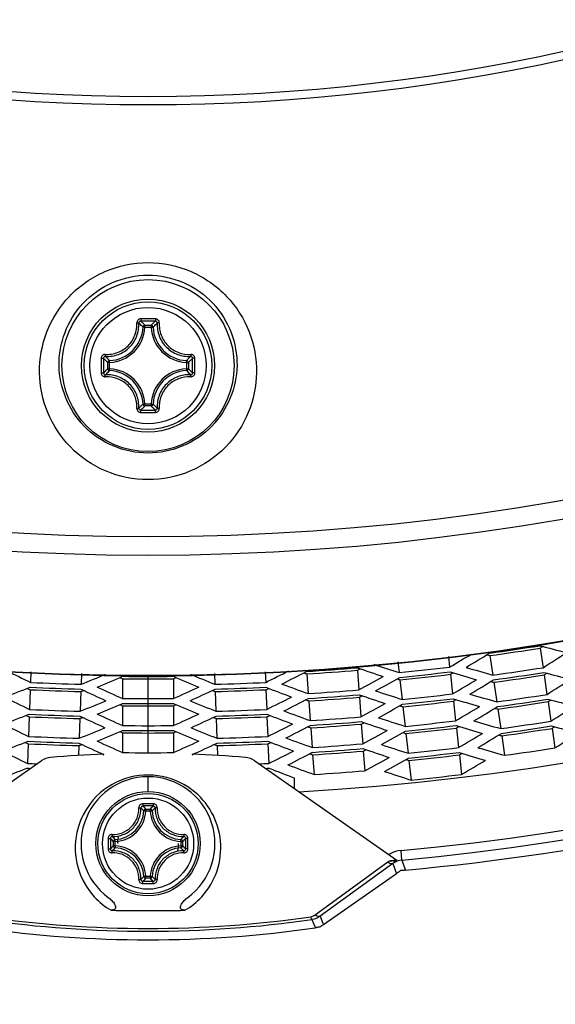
# Model space of a CAD drawing. Header units: millimetres. Extents: x 0 to 420, y 0 to 297.
# Tile 148 of 256: x 158.62 to 164.22, y 189.06 to 199.36. Entities that reach past the tile are written whole.
import ezdxf

# ---------------------------------------------------------------- set-up
doc = ezdxf.new("R2010")
doc.units = ezdxf.units.MM
doc.header["$LTSCALE"] = 23.1
doc.layers.get('0').update_dxf_attribs({"linetype": 'CONTINUOUS'})
doc.layers.add('02___PRT_ALL_AXES', color=7, linetype='CONTINUOUS')
doc.layers.add('03___PRT_ALL_CURVES', color=7, linetype='CONTINUOUS')

msp = doc.modelspace()

# ---------------------------------------------------------------- linework, layer by layer
at = {"color": 7, "linetype": 'Continuous'}
for p, q in [((159.9289, 196.1454), (159.909, 196.1463)), ((159.9289, 196.1653), (159.9937, 196.1653)), ((159.9289, 196.1454), (159.9289, 196.1653)), ((159.9289, 196.1454), (159.9937, 196.1454)), ((159.9937, 196.1454), (159.9937, 196.1653)), ((159.9937, 196.1454), (160.0136, 196.1463)), ((159.5593, 195.7758), (159.5584, 195.7957)), ((160.3633, 195.7758), (160.3642, 195.7957)), ((159.5593, 195.7758), (159.5394, 195.7758)), ((159.5394, 195.711), (159.5394, 195.7758)), ((159.5593, 195.711), (159.5394, 195.711)), ((159.5593, 195.711), (159.5584, 195.6911)), ((159.5593, 195.711), (159.5593, 195.7758)), ((160.3633, 195.7758), (160.3832, 195.7758)), ((160.3633, 195.7758), (160.3633, 195.711)), ((160.3633, 195.711), (160.3832, 195.711)), ((160.3633, 195.711), (160.3642, 195.6911)), ((160.3832, 195.7758), (160.3832, 195.711)), ((159.9289, 195.3414), (159.909, 195.3405)), ((159.9937, 195.3414), (159.9289, 195.3414)), ((159.9289, 195.3414), (159.9289, 195.3215)), ((159.9937, 195.3215), (159.9289, 195.3215)), ((159.9937, 195.3414), (160.0136, 195.3405)), ((159.9937, 195.3414), (159.9937, 195.3215)), ((163.1036, 192.7006), (163.1158, 192.5908)), ((163.537, 192.7106), (163.5672, 192.5065)), ((164.0625, 192.7882), (164.0926, 192.5841)), ((162.5753, 192.6458), (162.5878, 192.5326)), ((158.7348, 192.5421), (158.7307, 192.4301)), ((159.2656, 192.5238), (159.2615, 192.4106)), ((160.657, 192.5238), (160.6611, 192.4106)), ((161.1878, 192.5421), (161.1919, 192.4301)), ((161.6208, 192.5187), (161.6359, 192.3129)), ((162.1506, 192.5576), (162.1657, 192.3518)), ((163.1242, 192.5148), (163.1468, 192.3098)), ((164.1038, 192.5085), (164.1339, 192.3044)), ((159.6957, 192.4675), (159.6957, 192.2613)), ((160.2269, 192.4675), (160.2269, 192.2613)), ((162.5962, 192.4566), (162.6188, 192.2515)), ((163.5783, 192.4309), (163.6085, 192.2268)), ((158.7279, 192.3536), (158.7203, 192.1475)), ((159.2587, 192.3342), (159.2511, 192.128)), ((160.6639, 192.3342), (160.6715, 192.128)), ((161.1947, 192.3536), (161.2023, 192.1475)), ((162.1713, 192.2756), (162.1864, 192.0698)), ((159.6957, 192.1848), (159.6957, 191.9785)), ((160.2269, 192.1848), (160.2269, 191.9785)), ((161.6415, 192.2367), (161.6567, 192.0309)), ((162.6272, 192.1755), (162.6499, 191.9705)), ((163.1552, 192.2338), (163.1778, 192.0287)), ((164.1451, 192.2288), (164.1752, 192.0247)), ((158.7175, 192.0711), (158.71, 191.8649)), ((161.2051, 192.0711), (161.2127, 191.8649)), ((163.6196, 192.1512), (163.6498, 191.9471)), ((159.2483, 192.0516), (159.2408, 191.8455)), ((160.6743, 192.0516), (160.6818, 191.8455)), ((162.192, 191.9936), (162.2071, 191.7878)), ((159.6957, 191.902), (159.6957, 191.6957)), ((160.2269, 191.902), (160.2269, 191.6957)), ((161.6623, 191.9547), (161.6774, 191.7489)), ((162.6583, 191.8944), (162.6809, 191.6894)), ((163.1862, 191.9527), (163.2089, 191.7477)), ((163.6609, 191.8714), (163.6911, 191.6674)), ((164.1864, 191.949), (164.2165, 191.745)), ((158.7072, 191.7885), (158.6996, 191.5824)), ((159.238, 191.769), (159.2342, 191.6655)), ((160.6847, 191.769), (160.6884, 191.6655)), ((161.2155, 191.7885), (161.223, 191.5824)), ((161.683, 191.6727), (161.6981, 191.4669)), ((162.2127, 191.7116), (162.2278, 191.5058)), ((163.2172, 191.6717), (163.2399, 191.4666)), ((157.3595, 190.5694), (158.8447, 191.6094)), ((161.0779, 191.6094), (162.5631, 190.5694)), ((162.6893, 191.6134), (162.7119, 191.4084)), ((161.4944, 191.3178), (161.4944, 191.4294)), ((159.9388, 191.0854), (159.919, 191.0865)), ((159.9388, 191.1053), (159.9838, 191.1053)), ((159.9388, 191.0854), (159.9388, 191.1053)), ((159.9388, 191.0854), (159.9838, 191.0854)), ((159.9838, 191.0854), (159.9838, 191.1053)), ((159.9838, 191.0854), (160.0036, 191.0865)), ((159.6193, 190.7659), (159.5994, 190.7659)), ((159.5994, 190.7209), (159.5994, 190.7659)), ((159.6193, 190.7659), (159.6183, 190.7857)), ((159.6193, 190.7209), (159.6193, 190.7659)), ((160.3033, 190.7659), (160.3044, 190.7857)), ((160.3033, 190.7659), (160.3232, 190.7659)), ((160.3033, 190.7659), (160.3033, 190.7209)), ((160.3232, 190.7659), (160.3232, 190.7209)), ((159.6193, 190.7209), (159.5994, 190.7209)), ((159.6193, 190.7209), (159.6183, 190.7011)), ((160.3033, 190.7209), (160.3232, 190.7209)), ((160.3033, 190.7209), (160.3044, 190.7011)), ((162.6164, 190.5714), (162.607, 190.6709)), ((162.4692, 190.5481), (161.7384, 190.0173)), ((162.5203, 190.5367), (161.7621, 189.9847)), ((162.5205, 190.5361), (162.539, 190.4857)), ((162.6164, 190.5714), (162.648, 190.4849)), ((161.7968, 189.8968), (162.5593, 190.4307)), ((162.539, 190.4857), (162.5538, 190.4456)), ((162.5538, 190.4456), (162.5593, 190.4307)), ((162.6161, 190.4609), (162.6025, 190.461)), ((162.648, 190.4849), (162.655, 190.4659)), ((162.6495, 190.4808), (162.6504, 190.4785)), ((159.9388, 190.4014), (159.919, 190.4003)), ((159.9838, 190.4014), (159.9388, 190.4014)), ((159.9388, 190.4014), (159.9388, 190.3815)), ((159.9838, 190.3815), (159.9388, 190.3815)), ((159.9838, 190.4014), (160.0036, 190.4003)), ((159.9838, 190.4014), (159.9838, 190.3815)), ((161.7384, 190.0173), (161.7091, 189.996)), ((161.6757, 189.95), (161.7047, 189.8774)), ((161.7621, 189.9847), (161.791, 189.9115)), ((161.791, 189.9115), (161.7968, 189.8968)), ((161.791, 189.9115), (161.7968, 189.8968)), ((161.7047, 189.8774), (161.7105, 189.8627)), ((161.7047, 189.8774), (161.7105, 189.8627)), ((161.7673, 189.8775), (161.7579, 189.8696))]:
    msp.add_line(p, q, dxfattribs=at)
for centre, radius in [((159.9613, 195.7434), 0.9), ((159.9613, 195.7434), 0.6963), ((159.9613, 195.7434), 0.6962), ((159.9613, 195.7434), 0.6675), ((159.9613, 195.7434), 0.6081), ((159.9613, 190.7434), 0.5463), ((159.9613, 190.7434), 0.5462), ((159.9613, 190.7434), 0.5241), ((159.9613, 190.7434), 0.4768)]:
    msp.add_circle(centre, radius, dxfattribs=at)
for centre, radius, start, end in [((159.9613, 218.7434), 24.9822, 207.00618, 332.99383), ((159.9613, 218.7434), 24.788, 207.34866, 332.65134), ((159.9613, 218.7434), 26.2436, 206.79009, 333.2099), ((159.9613, 218.7434), 26.2391, 206.79009, 333.2099), ((159.9613, 218.7434), 20.2704, 217.14636, 322.85872), ((159.9613, 218.7434), 20.1845, 217.14636, 322.85872), ((159.9613, 218.7434), 28.1969, 275.38391, 324.61609), ((159.9613, 218.7434), 28.2969, 275.38391, 324.61609), ((159.9613, 215.5434), 32.8, 209.97295, 330.02705), ((159.9613, 215.5434), 32.8633, 210.13171, 329.86829), ((159.96, 173.4004), 22.8324, 89.80363, 90.18994), ((159.9614, 173.5663), 22.6426, 89.807, 90.19331), ((159.2123, 195.4849), 0.9881, 45.35236, 47.09729), ((160.7101, 195.4851), 0.9878, 132.90212, 134.64759), ((159.5413, 196.1634), 0.3681, 272.6605, 357.3395), ((159.5413, 196.1634), 0.388, 272.66006, 357.33994), ((159.1456, 195.4177), 1.0828, 43.66443, 45.34014), ((160.7771, 195.4176), 1.0829, 134.66013, 136.33566), ((160.3813, 196.1634), 0.388, 182.66007, 267.33994), ((160.3813, 196.1634), 0.3681, 182.66045, 267.33954), ((182.3044, 195.7435), 22.8324, 179.80706, 180.00022), ((182.1386, 195.7434), 22.6428, 179.80684, 180.19316), ((160.2199, 196.4924), 0.9882, 222.90263, 224.65474), ((160.2871, 196.5592), 1.083, 224.66675, 226.33551), ((159.6355, 196.5592), 1.083, 313.66438, 315.33309), ((159.7028, 196.4924), 0.9881, 315.34531, 317.09746), ((137.7839, 195.7434), 22.6428, 359.80684, 0.19316), ((137.6183, 195.7435), 22.8324, 359.99976, 0.19291), ((182.3044, 195.7433), 22.8324, 179.99976, 180.19291), ((160.22, 194.9943), 0.9883, 135.34527, 137.09713), ((160.2871, 194.9276), 1.0829, 133.66448, 135.3333), ((159.5413, 195.3234), 0.3681, 2.6605, 87.3395), ((159.5413, 195.3234), 0.388, 2.66007, 87.33994), ((160.3813, 195.3234), 0.388, 92.66007, 177.33994), ((160.3813, 195.3234), 0.3681, 92.66045, 177.3395), ((159.6354, 194.9275), 1.083, 44.66698, 46.33561), ((159.7029, 194.9945), 0.988, 42.90228, 44.65469), ((137.6183, 195.7433), 22.8324, 359.80706, 0.00022), ((159.9613, 215.5434), 34.8, 215.22771, 324.77229), ((159.9613, 215.5434), 35, 215.2002, 324.7998), ((159.9613, 215.5434), 35.04, 215.29282, 324.70718), ((159.2124, 196.0018), 0.988, 312.90247, 314.64765), ((159.9614, 217.9205), 22.6425, 269.80669, 270.19301), ((159.1456, 196.0691), 1.0828, 314.65991, 316.33556), ((160.777, 196.0691), 1.0828, 223.66443, 225.34014), ((160.7103, 196.0019), 0.9881, 225.35236, 227.0973), ((159.96, 218.0864), 22.8324, 269.81005, 270.19636), ((159.9613, 218.7434), 26.2512, 277.82033, 278.97967), ((159.9613, 218.7434), 26.2772, 277.82091, 278.97909), ((159.9613, 218.7434), 26.3421, 275.72233, 276.87767), ((159.9613, 218.7434), 26.4835, 277.82542, 278.97458), ((159.9613, 218.7434), 26.2512, 269.42033, 270.57967), ((159.9613, 218.7434), 26.2512, 273.62033, 274.77967), ((159.9613, 218.7434), 26.2772, 273.62091, 274.77909), ((159.9613, 218.7434), 26.3926, 275.72344, 276.87656), ((159.9613, 218.7434), 26.4186, 275.72401, 276.87599), ((159.9613, 218.7434), 26.534, 277.82651, 278.97349), ((159.9613, 218.7434), 26.5599, 277.82707, 278.97293), ((159.9613, 218.7434), 26.3926, 267.32344, 268.47656), ((159.9613, 218.7434), 26.3421, 267.32233, 268.47767), ((159.9613, 218.7434), 26.2772, 269.42091, 270.57909), ((159.9613, 218.7434), 26.3421, 271.52233, 272.67767), ((159.9613, 218.7434), 26.3926, 271.52344, 272.67656), ((159.9613, 218.7434), 26.4186, 267.32401, 268.47599), ((159.9613, 218.7434), 26.4186, 271.52401, 272.67599), ((159.9613, 218.7434), 26.4835, 273.62542, 274.77458), ((159.9613, 218.7434), 26.534, 273.62651, 274.77349), ((159.9613, 218.7434), 26.5599, 273.62707, 274.77293), ((159.9613, 218.7434), 26.6249, 275.72847, 276.87153), ((159.9613, 218.7434), 26.7662, 277.83149, 278.96851), ((159.9613, 218.7434), 26.4835, 269.42542, 270.57458), ((159.9613, 218.7434), 26.534, 269.42651, 270.57349), ((159.9613, 218.7434), 26.5599, 269.42707, 270.57293), ((159.9613, 218.7434), 26.6753, 275.72955, 276.87045), ((159.9613, 218.7434), 26.7013, 275.73011, 276.86989), ((159.9613, 218.7434), 26.8167, 277.83256, 278.96744), ((159.9613, 218.7434), 26.8427, 277.83311, 278.96689), ((159.9613, 218.7434), 26.7013, 267.33011, 268.46989), ((159.9613, 218.7434), 26.6753, 267.32955, 268.47045), ((159.9613, 218.7434), 26.6249, 267.32847, 268.47153), ((159.9613, 218.7434), 26.6249, 271.52847, 272.67153), ((159.9613, 218.7434), 26.6753, 271.52955, 272.67045), ((159.9613, 218.7434), 26.7013, 271.53011, 272.66989), ((159.9613, 218.7434), 26.7662, 273.63149, 274.76851), ((159.9613, 218.7434), 26.7662, 269.43149, 270.56851), ((159.9613, 218.7434), 26.8167, 273.63256, 274.76744), ((159.9613, 218.7434), 26.8427, 273.63311, 274.76689), ((159.9613, 218.7434), 26.9076, 275.73447, 276.86553), ((159.9613, 218.7434), 26.9581, 275.73553, 276.86447), ((159.9613, 218.7434), 27.049, 277.83743, 278.96257), ((159.9613, 218.7434), 27.0995, 277.83848, 278.96152), ((159.9613, 218.7434), 26.9076, 267.33447, 268.46553), ((159.9613, 218.7434), 26.8167, 269.43256, 270.56744), ((159.9613, 218.7434), 26.8427, 269.43311, 270.56689), ((159.9613, 218.7434), 26.9076, 271.53447, 272.66553), ((159.9613, 218.7434), 26.9841, 275.73608, 276.86392), ((159.9613, 218.7434), 27.1254, 277.83902, 278.96098), ((159.9613, 218.7434), 26.9841, 267.33608, 268.46392), ((159.9613, 218.7434), 26.9581, 267.33553, 268.46447), ((159.9613, 218.7434), 26.9581, 271.53553, 272.66447), ((159.9613, 218.7434), 26.9841, 271.53608, 272.66392), ((159.9613, 218.7434), 27.049, 273.63743, 274.76257), ((159.9613, 179.6982), 11.99, 92.20492, 94.87463), ((159.9613, 218.7434), 27.049, 269.43743, 270.56257), ((159.9613, 179.6982), 11.99, 85.12537, 87.79504), ((159.9613, 218.7434), 27.0995, 273.63848, 274.76152), ((159.9613, 218.7434), 27.1254, 273.63902, 274.76098), ((159.9613, 218.7434), 27.1903, 275.74036, 276.85964), ((159.9613, 218.7434), 27.2408, 275.74139, 276.85861), ((159.9613, 218.7434), 27.2668, 275.74193, 276.85807), ((159.9613, 218.7434), 27.3317, 277.84325, 278.95675), ((159.9613, 218.7434), 27.1903, 267.34036, 267.55175), ((158.9594, 191.4456), 0.2, 94.87463, 125), ((160.9632, 191.4456), 0.2, 55, 85.12537), ((159.9613, 218.7434), 27.1903, 272.44825, 272.65964), ((159.9613, 218.7434), 27.2408, 267.33311, 267.41329), ((159.9613, 190.6983), 0.7626, 53.05698, 111.70698), ((159.9613, 218.7434), 27.2408, 272.58671, 272.66689), ((159.9613, 218.7434), 27.3317, 273.64325, 274.75675), ((159.9613, 218.7434), 27.4731, 275.74612, 276.85388), ((159.9613, 190.7434), 0.7, 306.42826, 233.57174), ((159.9609, 190.6996), 0.7613, 111.71994, 142.70956), ((159.9633, 190.701), 0.7592, 317.50047, 53.05415), ((159.9593, 190.701), 0.7591, 142.71974, 222.49494), ((159.9615, 169.3658), 21.7952, 89.85618, 90.1448), ((159.6013, 191.1034), 0.3181, 273.05423, 356.94573), ((159.6013, 191.1034), 0.338, 273.0539, 356.94611), ((159.3294, 190.4932), 0.8364, 45.18034, 48.24843), ((159.9613, 169.5328), 21.6046, 89.85574, 90.14436), ((159.2684, 190.47), 0.9237, 43.45723, 46.26663), ((160.6542, 190.47), 0.9236, 133.73329, 136.54278), ((160.3213, 191.1034), 0.338, 183.0539, 266.94611), ((160.5932, 190.4931), 0.8364, 131.75181, 134.81963), ((160.3213, 191.1034), 0.3181, 183.05427, 266.94573), ((181.3385, 190.7436), 21.7948, 179.85609, 180.0004), ((181.3386, 190.7433), 21.7949, 179.99968, 180.14399), ((160.2346, 191.4362), 0.9235, 223.73301, 226.54304), ((181.1725, 190.7434), 21.6052, 179.85573, 180.14427), ((160.2119, 191.3756), 0.8369, 221.7526, 224.8188), ((159.9613, 190.7434), 0.32, 166.82692, 180), ((159.9613, 190.7434), 0.32, 346.82692, 360), ((159.7111, 191.3753), 0.8364, 315.18034, 318.24844), ((159.6879, 191.4363), 0.9237, 313.45723, 316.26663), ((138.7501, 190.7434), 21.6052, 359.85573, 0.14427), ((138.584, 190.7435), 21.7949, 359.99968, 0.14399), ((138.5841, 190.7432), 21.7948, 359.85609, 0.0004), ((160.2346, 190.0506), 0.9235, 133.45698, 136.26691), ((160.2118, 190.1112), 0.8368, 135.18111, 138.2477), ((159.6013, 190.3834), 0.3181, 3.05423, 86.94577), ((159.6013, 190.3834), 0.338, 3.0539, 86.94611), ((160.3213, 190.3834), 0.338, 93.05389, 176.94611), ((160.3213, 190.3834), 0.3181, 93.05427, 176.94573), ((159.711, 190.1115), 0.8364, 41.7518, 44.81963), ((159.6879, 190.0505), 0.9236, 43.7333, 46.54278), ((162.635, 190.3726), 0.2996, 117.86554, 121.38522), ((162.6418, 190.3103), 0.2938, 120.53333, 125.96734), ((159.9613, 218.7434), 28.2935, 275.13267, 275.27528), ((163.1482, 183.2803), 7.3126, 94.58848, 95.14414), ((164.0584, 188.5802), 2.4887, 126.93215, 128.17363), ((162.6351, 190.3724), 0.1998, 120.96153, 125.00692), ((159.3291, 190.994), 0.8369, 311.7526, 314.8188), ((159.9615, 212.121), 21.7952, 269.8552, 270.14383), ((159.2685, 191.0167), 0.9235, 313.73301, 316.54304), ((159.9613, 211.954), 21.6047, 269.85564, 270.14426), ((160.6543, 191.0168), 0.9237, 223.45723, 226.26664), ((160.5932, 190.9936), 0.8364, 225.18034, 228.24843), ((159.9607, 190.702), 0.7609, 222.47616, 239.54739), ((159.9603, 190.704), 0.7634, 300.48084, 317.48965), ((159.9613, 218.7434), 28.6999, 269.22895, 270.77105), ((159.9613, 201.8757), 12.0483, 261.81964, 278.18036), ((159.9613, 201.8509), 11.9942, 261.82992, 278.17008), ((159.9613, 202.0634), 12.3255, 261.84105, 278.15895), ((161.7639, 189.6817), 0.188, 91.83319, 102.82281)]:
    msp.add_arc(centre, radius, start, end, dxfattribs=at)
for centre, major_axis, start_param, end_param in [((173.9389, 220.8074), (31.9665, 4.7204), -2.0142235, -2.005144), ((145.8456, 216.659), (32.2824, 4.767), -1.1091807, -1.1081636), ((145.7438, 217.1738), (32.5151, 3.5897), -1.109203, -1.1009619), ((145.9837, 216.6794), (31.9665, 4.7204), -1.1364487, -1.1273692), ((174.077, 220.8278), (32.2824, 4.767), -2.0334291, -2.032412), ((145.7353, 216.6427), (32.5347, 4.8043), -1.1092512, -1.1002116), ((174.1788, 220.313), (32.5151, 3.5897), -2.0411349, -2.0323897), ((174.1873, 220.8441), (32.5347, 4.8043), -2.0413811, -2.0323415), ((174.2555, 218.2193), (32.6907, -1.1987), -2.0408327, -2.0323897), ((145.6671, 219.2675), (32.6907, -1.1987), -1.109203, -1.1005916), ((145.8322, 218.7434), (32.3132, 0), -1.1364487, -1.1273692), ((174.2301, 218.7434), (32.6324, 0), -2.0334291, -2.032412), ((174.0905, 218.7434), (32.3132, 0), -2.0142235, -2.005144), ((145.6926, 218.7434), (32.6324, 0), -1.1091807, -1.1081636), ((174.2555, 219.2675), (32.6907, 1.1987), -2.0410011, -2.0323897), ((145.6671, 218.2193), (32.6907, 1.1987), -1.109203, -1.1007599), ((145.8701, 217.7086), (32.2264, 2.3666), -1.1364487, -1.1273692), ((174.1917, 219.7884), (32.5448, 2.3899), -2.0334291, -2.032412), ((174.0525, 219.7782), (32.2264, 2.3666), -2.0142235, -2.005144), ((145.7309, 217.6984), (32.5448, 2.3899), -1.1091807, -1.1081636), ((145.6197, 217.6902), (32.7992, 2.4086), -1.1092512, -1.1002116), ((145.8415, 217.1846), (32.2918, 3.565), -1.1363512, -1.1273202), ((174.0811, 220.3022), (32.2918, 3.565), -2.0142724, -2.0052415), ((145.7028, 217.1692), (32.6091, 3.6001), -1.1092291, -1.1082175), ((174.0901, 220.8298), (32.3123, 4.7715), -2.0143209, -2.0053379), ((145.6944, 216.6366), (32.6282, 4.8181), -1.109277, -1.1082708), ((145.7653, 219.2639), (32.4661, -1.1905), -1.1363512, -1.1273202), ((174.3416, 218.7434), (32.8875, 0), -2.0413811, -2.0323415), ((145.581, 218.7434), (32.8875, 0), -1.1092512, -1.1002116), ((174.1573, 219.2639), (32.4661, 1.1905), -2.0142724, -2.0052415), ((174.303, 219.7966), (32.7992, 2.4086), -2.0413811, -2.0323415), ((174.2199, 220.3176), (32.6091, 3.6001), -2.0333752, -2.0323635), ((145.5919, 217.157), (32.8626, 3.6281), -1.1092989, -1.1003074), ((145.8325, 216.657), (32.3123, 4.7715), -1.1362547, -1.1272718), ((174.2282, 220.8502), (32.6282, 4.8181), -2.0333219, -2.0323156), ((145.5841, 216.6204), (32.8805, 4.8554), -1.109346, -1.1004021), ((174.4083, 218.2137), (33.0401, -1.2115), -2.0412853, -2.0322938), ((174.2969, 218.2177), (32.7852, -1.2022), -2.0333752, -2.0323635), ((145.6258, 219.2691), (32.7852, -1.2022), -1.1092291, -1.1082175), ((174.1573, 218.2229), (32.4661, -1.1905), -2.0142724, -2.0052415), ((145.7653, 218.2229), (32.4661, 1.1905), -1.1363512, -1.1273202), ((174.2969, 219.2691), (32.7852, 1.2022), -2.0333752, -2.0323635), ((145.6258, 218.2177), (32.7852, 1.2022), -1.1092291, -1.1082175), ((145.5143, 218.2137), (33.0401, 1.2115), -1.1092989, -1.1003074), ((174.205, 219.7894), (32.575, 2.3922), -2.0143209, -2.0053379), ((145.5784, 217.6872), (32.8934, 2.4155), -1.109277, -1.1082708), ((174.3307, 220.3298), (32.8626, 3.6281), -2.0412853, -2.0322938), ((174.3385, 220.8664), (32.8805, 4.8554), -2.0411905, -2.0322466), ((145.5143, 219.2731), (33.0401, -1.2115), -1.1092989, -1.1003074), ((145.6793, 218.7434), (32.6627, 0), -1.1362547, -1.1272718), ((174.3829, 218.7434), (32.982, 0), -2.0333219, -2.0323156), ((174.2433, 218.7434), (32.6627, 0), -2.0143209, -2.0053379), ((145.5397, 218.7434), (32.982, 0), -1.109277, -1.1082708), ((174.4083, 219.2731), (33.0401, 1.2115), -2.0412853, -2.0322938), ((145.7177, 217.6974), (32.575, 2.3922), -1.1362547, -1.1272718), ((174.3442, 219.7996), (32.8934, 2.4155), -2.0333219, -2.0323156), ((145.4672, 217.679), (33.1478, 2.4342), -1.109346, -1.1004021), ((145.6896, 217.1678), (32.6392, 3.6034), -1.1361593, -1.1272239), ((174.3718, 220.3343), (32.9566, 3.6384), -2.0332692, -2.0322682), ((174.233, 220.319), (32.6392, 3.6034), -2.0143688, -2.0054334), ((145.5508, 217.1525), (32.9566, 3.6384), -1.1093244, -1.1083235), ((145.44, 217.1402), (33.2101, 3.6664), -1.1093927, -1.1004959), ((145.6813, 216.6347), (32.6582, 4.8225), -1.1360649, -1.1271765), ((174.2413, 220.8521), (32.6582, 4.8225), -2.0144162, -2.0055278), ((145.5432, 216.6143), (32.974, 4.8692), -1.1093713, -1.1083757), ((145.4329, 216.598), (33.2263, 4.9064), -1.1094389, -1.1005887), ((145.6125, 219.2695), (32.8155, -1.2033), -1.1361593, -1.1272239), ((174.4496, 218.2121), (33.1345, -1.215), -2.0332692, -2.0322682), ((174.3101, 218.2173), (32.8155, -1.2033), -2.0143688, -2.0054334), ((174.4944, 218.7434), (33.2371, 0), -2.0411905, -2.0322466), ((145.4282, 218.7434), (33.2371, 0), -1.109346, -1.1004021), ((145.6125, 218.2173), (32.8155, 1.2033), -1.1361593, -1.1272239), ((174.3101, 219.2695), (32.8155, 1.2033), -2.0143688, -2.0054334), ((145.473, 218.2121), (33.1345, 1.215), -1.1093244, -1.1083235), ((174.4554, 219.8078), (33.1478, 2.4342), -2.0411905, -2.0322466), ((174.3794, 220.8725), (32.974, 4.8692), -2.033217, -2.0322213), ((174.561, 218.2081), (33.3894, -1.2243), -2.0410967, -2.0321999), ((145.473, 219.2747), (33.1345, -1.215), -1.1093244, -1.1083235), ((174.4496, 219.2747), (33.1345, 1.215), -2.0332692, -2.0322682), ((145.3616, 218.2081), (33.3894, 1.2243), -1.1093927, -1.1004959), ((145.5652, 217.6862), (32.9237, 2.4178), -1.1360649, -1.1271765), ((174.4966, 219.8108), (33.2421, 2.4411), -2.033217, -2.0322213), ((174.3574, 219.8006), (32.9237, 2.4178), -2.0144162, -2.0055278), ((145.426, 217.676), (33.2421, 2.4411), -1.1093713, -1.1083757), ((174.4826, 220.3466), (33.2101, 3.6664), -2.0410967, -2.0321999), ((174.385, 220.3358), (32.9867, 3.6418), -2.0144631, -2.0056212), ((145.3989, 217.1357), (33.304, 3.6768), -1.1094178, -1.1084273), ((174.4897, 220.8888), (33.2263, 4.9064), -2.0410039, -2.0321537), ((174.3925, 220.8744), (33.004, 4.8736), -2.0145095, -2.0057137), ((145.392, 216.592), (33.3199, 4.9202), -1.1094637, -1.1084784), ((145.3616, 219.2787), (33.3894, -1.2243), -1.1093927, -1.1004959), ((145.5264, 218.7434), (33.0123, 0), -1.1360649, -1.1271765), ((174.5358, 218.7434), (33.3316, 0), -2.033217, -2.0322213), ((174.3962, 218.7434), (33.0123, 0), -2.0144162, -2.0055278), ((145.3868, 218.7434), (33.3316, 0), -1.1093713, -1.1083757), ((174.561, 219.2787), (33.3894, 1.2243), -2.0410967, -2.0321999), ((145.3148, 217.6678), (33.4964, 2.4598), -1.1094389, -1.1005887), ((145.5377, 217.151), (32.9867, 3.6418), -1.1359714, -1.1271295), ((174.5237, 220.3511), (33.304, 3.6768), -2.0331653, -2.0321749), ((145.288, 217.1235), (33.5575, 3.7048), -1.1094846, -1.1006806), ((145.5301, 216.6124), (33.004, 4.8736), -1.135879, -1.1270831), ((174.5306, 220.8948), (33.3199, 4.9202), -2.0331142, -2.0321289), ((145.2817, 216.5757), (33.5722, 4.9575), -1.1095299, -1.1007715), ((145.4598, 219.2751), (33.1648, -1.2161), -1.1359714, -1.1271295), ((174.6024, 218.2065), (33.4839, -1.2278), -2.0331653, -2.0321749), ((145.3203, 219.2803), (33.4839, -1.2278), -1.1094178, -1.1084273), ((174.4628, 218.2117), (33.1648, -1.2161), -2.0144631, -2.0056212), ((174.6473, 218.7434), (33.5866, 0), -2.0410039, -2.0321537), ((145.2753, 218.7434), (33.5866, 0), -1.1094389, -1.1005887), ((145.4598, 218.2117), (33.1648, 1.2161), -1.1359714, -1.1271295), ((174.6024, 219.2803), (33.4839, 1.2278), -2.0331653, -2.0321749), ((174.4628, 219.2751), (33.1648, 1.2161), -2.0144631, -2.0056212), ((145.3203, 218.2065), (33.4839, 1.2278), -1.1094178, -1.1084273), ((174.6078, 219.819), (33.4964, 2.4598), -2.0410039, -2.0321537), ((174.6346, 220.3633), (33.5575, 3.7048), -2.0409121, -2.032108), ((174.7138, 218.2025), (33.7388, -1.2371), -2.0409121, -2.032108), ((145.2088, 218.2025), (33.7388, 1.2371), -1.1094846, -1.1006806), ((145.4128, 217.675), (33.2723, 2.4434), -1.135879, -1.1270831), ((174.6491, 219.822), (33.5907, 2.4667), -2.0331142, -2.0321289), ((174.5098, 219.8118), (33.2723, 2.4434), -2.0145095, -2.0057137), ((145.2735, 217.6648), (33.5907, 2.4667), -1.1094637, -1.1084784), ((174.5369, 220.3526), (33.3342, 3.6801), -2.0145555, -2.0058052), ((145.247, 217.1189), (33.6515, 3.7152), -1.1095092, -1.108529), ((174.641, 220.9111), (33.5722, 4.9575), -2.0408212, -2.0320628), ((174.7603, 219.8302), (33.8451, 2.4854), -2.0408212, -2.0320628), ((145.1623, 217.6566), (33.8451, 2.4854), -1.1095299, -1.1007715), ((145.3857, 217.1342), (33.3342, 3.6801), -1.1357875, -1.1270372), ((174.6757, 220.3679), (33.6515, 3.7152), -2.0330637, -2.0320835), ((145.1361, 217.1067), (33.905, 3.7431), -1.1095747, -1.1008614), ((145.534, 218.7434), (32.995, 0), -1.1693036, -1.1605427), ((174.3886, 218.7434), (32.995, 0), -1.98105, -1.9722891), ((174.7865, 220.3801), (33.905, 3.7431), -2.0407312, -2.032018)]:
    msp.add_ellipse(centre, major_axis=major_axis, ratio=0.8993368, start_param=start_param, end_param=end_param, dxfattribs=at)
for points, knots in [([(158.8271, 195.6701), (158.8252, 195.8143), (158.8779, 196.1091), (159.1203, 196.4913), (159.5001, 196.7572), (159.9616, 196.8531), (160.423, 196.757), (160.8026, 196.491), (161.0448, 196.1088), (161.0974, 195.8142), (161.0955, 195.6701)], [0, 0, 0, 0, 0.1211341, 0.2443792, 0.3709335, 0.5000674, 0.6292094, 0.75578, 0.8789501, 1, 1, 1, 1]), ([(159.0306, 195.7434), (159.0267, 195.9758), (159.2157, 196.4779), (159.9615, 196.799), (160.7072, 196.4776), (160.8959, 195.9756), (160.892, 195.7434)], [0, 0, 0, 0, 0.242271, 0.5000631, 0.7578774, 1, 1, 1, 1]), ([(159.5142, 195.8611), (159.5359, 195.8599), (159.5797, 195.862), (159.6434, 195.8787), (159.7025, 195.9086), (159.7711, 195.9639), (159.8324, 196.0581), (159.846, 196.1469), (159.8436, 196.1901)], [0, 0, 0, 0, 0.1243703, 0.2495104, 0.3752732, 0.5013815, 0.7518496, 1, 1, 1, 1]), ([(159.8843, 196.2327), (159.8788, 196.2326), (159.8677, 196.2303), (159.8539, 196.2208), (159.8449, 196.2066), (159.8433, 196.1955), (159.8436, 196.1901)], [0, 0, 0, 0, 0.2518668, 0.5029825, 0.7523237, 1, 1, 1, 1]), ([(159.8436, 196.1902), (159.846, 196.1904), (159.8506, 196.1905), (159.8569, 196.1902), (159.8613, 196.1895), (159.8639, 196.1887), (159.8644, 196.188)], [0, 0, 0, 0, 0.3483397, 0.6547745, 0.8795975, 1, 1, 1, 1]), ([(159.885, 196.2087), (159.8796, 196.2087), (159.8685, 196.2044), (159.8641, 196.1932), (159.8644, 196.188)], [0, 0, 0, 0, 0.5063592, 1, 1, 1, 1]), ([(159.8843, 196.2327), (159.8843, 196.2299), (159.8844, 196.2246), (159.8844, 196.2174), (159.8847, 196.2123), (159.8847, 196.2095), (159.885, 196.2087)], [0, 0, 0, 0, 0.3459255, 0.6615105, 0.8927312, 1, 1, 1, 1]), ([(160.0383, 196.2327), (160.0383, 196.2299), (160.0383, 196.2246), (160.0382, 196.2174), (160.0379, 196.2123), (160.0379, 196.2095), (160.0376, 196.2087)], [0, 0, 0, 0, 0.3459238, 0.6615078, 0.8927286, 1, 1, 1, 1]), ([(160.0582, 196.188), (160.0585, 196.1932), (160.0541, 196.2044), (160.043, 196.2087), (160.0376, 196.2087)], [0, 0, 0, 0, 0.4936394, 1, 1, 1, 1]), ([(160.079, 196.1905), (160.0793, 196.1959), (160.0775, 196.2069), (160.0686, 196.2209), (160.0548, 196.2304), (160.0437, 196.2326), (160.0383, 196.2326)], [0, 0, 0, 0, 0.2476536, 0.4970265, 0.7481525, 1, 1, 1, 1]), ([(160.079, 196.1902), (160.0766, 196.1904), (160.072, 196.1905), (160.0657, 196.1902), (160.0613, 196.1895), (160.0587, 196.1887), (160.0582, 196.188)], [0, 0, 0, 0, 0.3483516, 0.6547993, 0.8796104, 1, 1, 1, 1]), ([(160.079, 196.1905), (160.0778, 196.1688), (160.0799, 196.125), (160.0967, 196.0613), (160.1265, 196.0021), (160.1819, 195.9335), (160.2761, 195.8723), (160.3649, 195.8587), (160.4081, 195.8611)], [0, 0, 0, 0, 0.1243919, 0.2495533, 0.3753379, 0.5014672, 0.7519204, 1, 1, 1, 1]), ([(159.5167, 195.8403), (159.5624, 195.8377), (159.6563, 195.852), (159.7755, 195.9292), (159.8527, 196.0484), (159.867, 196.1423), (159.8644, 196.188)], [0, 0, 0, 0, 0.2489775, 0.4999996, 0.751021, 1, 1, 1, 1]), ([(159.909, 196.1463), (159.9055, 196.1498), (159.8909, 196.1641), (159.876, 196.1779), (159.8644, 196.188)], [0, 0, 0, 0, 0.2451257, 1, 1, 1, 1]), ([(159.9289, 196.1653), (159.924, 196.1652), (159.9138, 196.1612), (159.9093, 196.1512), (159.909, 196.1463)], [0, 0, 0, 0, 0.4999872, 1, 1, 1, 1]), ([(160.0136, 196.1463), (160.0171, 196.1498), (160.0317, 196.1641), (160.0467, 196.1779), (160.0582, 196.188)], [0, 0, 0, 0, 0.2451229, 1, 1, 1, 1]), ([(160.0582, 196.188), (160.0556, 196.1423), (160.07, 196.0484), (160.1472, 195.9292), (160.2663, 195.852), (160.3603, 195.8377), (160.4059, 195.8403)], [0, 0, 0, 0, 0.2490196, 0.5000837, 0.7510918, 1, 1, 1, 1]), ([(159.5142, 195.8611), (159.5089, 195.8614), (159.4978, 195.8596), (159.4838, 195.8507), (159.4743, 195.8369), (159.4721, 195.8258), (159.4721, 195.8204)], [0, 0, 0, 0, 0.2476495, 0.4970192, 0.748144, 1, 1, 1, 1]), ([(159.4721, 195.8204), (159.4748, 195.8204), (159.4801, 195.8204), (159.4873, 195.8203), (159.4924, 195.82), (159.4952, 195.82), (159.496, 195.8197)], [0, 0, 0, 0, 0.3459108, 0.661487, 0.892709, 1, 1, 1, 1]), ([(159.5167, 195.8403), (159.5115, 195.8406), (159.5003, 195.8362), (159.496, 195.8251), (159.496, 195.8197)], [0, 0, 0, 0, 0.4936394, 1, 1, 1, 1]), ([(159.5145, 195.8611), (159.5143, 195.8587), (159.5142, 195.8541), (159.5145, 195.8478), (159.5152, 195.8434), (159.516, 195.8408), (159.5167, 195.8403)], [0, 0, 0, 0, 0.3483523, 0.6547987, 0.8796115, 1, 1, 1, 1]), ([(159.5584, 195.7957), (159.5549, 195.7992), (159.5406, 195.8138), (159.5268, 195.8287), (159.5167, 195.8403)], [0, 0, 0, 0, 0.245125, 1, 1, 1, 1]), ([(159.5584, 195.7957), (159.5535, 195.7954), (159.5435, 195.7909), (159.5395, 195.7807), (159.5394, 195.7758)], [0, 0, 0, 0, 0.5000128, 1, 1, 1, 1]), ([(160.3642, 195.7957), (160.3677, 195.7992), (160.382, 195.8138), (160.3958, 195.8287), (160.4059, 195.8403)], [0, 0, 0, 0, 0.2451237, 1, 1, 1, 1]), ([(160.3832, 195.7758), (160.3831, 195.7807), (160.3791, 195.7909), (160.3691, 195.7954), (160.3642, 195.7957)], [0, 0, 0, 0, 0.4999872, 1, 1, 1, 1]), ([(160.4081, 195.8611), (160.4083, 195.8587), (160.4084, 195.8541), (160.4081, 195.8478), (160.4074, 195.8434), (160.4066, 195.8408), (160.4059, 195.8403)], [0, 0, 0, 0, 0.3483663, 0.6548119, 0.8796297, 1, 1, 1, 1]), ([(160.4266, 195.8197), (160.4266, 195.8251), (160.4223, 195.8362), (160.4111, 195.8406), (160.4059, 195.8403)], [0, 0, 0, 0, 0.5063591, 1, 1, 1, 1]), ([(160.4506, 195.8204), (160.4505, 195.8259), (160.4483, 195.8369), (160.4387, 195.8508), (160.4246, 195.8597), (160.4135, 195.8614), (160.4081, 195.8611)], [0, 0, 0, 0, 0.2518641, 0.5029838, 0.7523339, 1, 1, 1, 1]), ([(160.4506, 195.8204), (160.4478, 195.8204), (160.4425, 195.8204), (160.4354, 195.8203), (160.4302, 195.82), (160.4274, 195.82), (160.4266, 195.8197)], [0, 0, 0, 0, 0.3459245, 0.6615112, 0.8927287, 1, 1, 1, 1]), ([(160.892, 195.7434), (160.8882, 195.5157), (160.6914, 195.0308), (159.961, 194.7237), (159.231, 195.0311), (159.0344, 195.5159), (159.0306, 195.7434)], [0, 0, 0, 0, 0.242203, 0.5000794, 0.7579701, 1, 1, 1, 1]), ([(159.5584, 195.6911), (159.5549, 195.6876), (159.5406, 195.673), (159.5268, 195.6581), (159.5167, 195.6465)], [0, 0, 0, 0, 0.2451257, 1, 1, 1, 1]), ([(159.5394, 195.711), (159.5395, 195.7061), (159.5435, 195.6959), (159.5535, 195.6914), (159.5584, 195.6911)], [0, 0, 0, 0, 0.4999872, 1, 1, 1, 1]), ([(160.3642, 195.6911), (160.3677, 195.6876), (160.382, 195.673), (160.3958, 195.6581), (160.4059, 195.6465)], [0, 0, 0, 0, 0.2451229, 1, 1, 1, 1]), ([(161.0955, 195.6701), (161.0935, 195.5283), (161.0348, 195.2402), (160.7902, 194.8691), (160.4146, 194.612), (159.961, 194.5194), (159.5074, 194.6122), (159.132, 194.8695), (158.8877, 195.2405), (158.8291, 195.5284), (158.8271, 195.6701)], [0, 0, 0, 0, 0.1211565, 0.2443439, 0.3708716, 0.5000844, 0.6293077, 0.755843, 0.8789398, 1, 1, 1, 1]), ([(159.4721, 195.6664), (159.4748, 195.6664), (159.4801, 195.6664), (159.4873, 195.6665), (159.4924, 195.6668), (159.4952, 195.6668), (159.496, 195.6671)], [0, 0, 0, 0, 0.3459245, 0.6615112, 0.8927287, 1, 1, 1, 1]), ([(159.4721, 195.6664), (159.4721, 195.6609), (159.4744, 195.6499), (159.4839, 195.636), (159.498, 195.6271), (159.5091, 195.6254), (159.5145, 195.6257)], [0, 0, 0, 0, 0.2518641, 0.5029838, 0.7523339, 1, 1, 1, 1]), ([(159.496, 195.6671), (159.496, 195.6617), (159.5003, 195.6506), (159.5115, 195.6462), (159.5167, 195.6465)], [0, 0, 0, 0, 0.5063591, 1, 1, 1, 1]), ([(159.5145, 195.6257), (159.5143, 195.6281), (159.5142, 195.6327), (159.5145, 195.639), (159.5152, 195.6434), (159.516, 195.646), (159.5167, 195.6465)], [0, 0, 0, 0, 0.3483663, 0.6548119, 0.8796297, 1, 1, 1, 1]), ([(159.8436, 195.2963), (159.8448, 195.318), (159.8427, 195.3618), (159.8259, 195.4255), (159.7961, 195.4847), (159.7407, 195.5533), (159.6465, 195.6145), (159.5577, 195.6281), (159.5145, 195.6257)], [0, 0, 0, 0, 0.1243919, 0.2495533, 0.3753379, 0.5014672, 0.7519204, 1, 1, 1, 1]), ([(159.8644, 195.2988), (159.867, 195.3445), (159.8527, 195.4384), (159.7754, 195.5576), (159.6563, 195.6348), (159.5624, 195.6491), (159.5167, 195.6465)], [0, 0, 0, 0, 0.2490196, 0.5000837, 0.7510918, 1, 1, 1, 1]), ([(160.4059, 195.6465), (160.3602, 195.6491), (160.2663, 195.6348), (160.1472, 195.5576), (160.07, 195.4384), (160.0556, 195.3445), (160.0582, 195.2988)], [0, 0, 0, 0, 0.248979, 0.5000011, 0.7510224, 1, 1, 1, 1]), ([(160.408, 195.6257), (160.3648, 195.6281), (160.276, 195.6145), (160.1818, 195.5532), (160.1265, 195.4846), (160.0967, 195.4255), (160.0799, 195.3618), (160.0778, 195.318), (160.079, 195.2963)], [0, 0, 0, 0, 0.2481504, 0.4986193, 0.624727, 0.7504895, 0.8756297, 1, 1, 1, 1]), ([(160.4059, 195.6465), (160.4111, 195.6462), (160.4223, 195.6506), (160.4266, 195.6617), (160.4266, 195.6671)], [0, 0, 0, 0, 0.4936394, 1, 1, 1, 1]), ([(160.4081, 195.6257), (160.4083, 195.6281), (160.4084, 195.6327), (160.4081, 195.639), (160.4074, 195.6434), (160.4066, 195.646), (160.4059, 195.6465)], [0, 0, 0, 0, 0.3483542, 0.6548017, 0.8796138, 1, 1, 1, 1]), ([(160.408, 195.6257), (160.4134, 195.6254), (160.4245, 195.627), (160.4387, 195.636), (160.4482, 195.6498), (160.4505, 195.6609), (160.4506, 195.6664)], [0, 0, 0, 0, 0.2476836, 0.4970273, 0.7481416, 1, 1, 1, 1]), ([(160.4506, 195.6664), (160.4478, 195.6664), (160.4425, 195.6664), (160.4354, 195.6665), (160.4302, 195.6668), (160.4274, 195.6668), (160.4266, 195.6671)], [0, 0, 0, 0, 0.3459084, 0.6614831, 0.8927053, 1, 1, 1, 1]), ([(159.8436, 195.2963), (159.8433, 195.2909), (159.8451, 195.2799), (159.854, 195.2659), (159.8678, 195.2564), (159.8789, 195.2542), (159.8843, 195.2541)], [0, 0, 0, 0, 0.2476484, 0.4970162, 0.7481398, 1, 1, 1, 1]), ([(159.8436, 195.2966), (159.846, 195.2964), (159.8506, 195.2963), (159.8569, 195.2966), (159.8613, 195.2973), (159.8639, 195.2981), (159.8644, 195.2988)], [0, 0, 0, 0, 0.3483516, 0.6547993, 0.8796104, 1, 1, 1, 1]), ([(159.8644, 195.2988), (159.8641, 195.2936), (159.8685, 195.2824), (159.8796, 195.2781), (159.885, 195.2781)], [0, 0, 0, 0, 0.4936395, 1, 1, 1, 1]), ([(159.909, 195.3405), (159.9055, 195.337), (159.8909, 195.3227), (159.876, 195.3089), (159.8644, 195.2988)], [0, 0, 0, 0, 0.245125, 1, 1, 1, 1]), ([(159.8843, 195.2541), (159.8843, 195.2569), (159.8844, 195.2622), (159.8844, 195.2694), (159.8847, 195.2745), (159.8847, 195.2773), (159.885, 195.2781)], [0, 0, 0, 0, 0.3459238, 0.6615078, 0.8927286, 1, 1, 1, 1]), ([(160.0136, 195.3405), (160.0171, 195.337), (160.0317, 195.3227), (160.0467, 195.3089), (160.0582, 195.2988)], [0, 0, 0, 0, 0.2451257, 1, 1, 1, 1]), ([(160.0376, 195.2781), (160.043, 195.2781), (160.0541, 195.2824), (160.0585, 195.2936), (160.0582, 195.2988)], [0, 0, 0, 0, 0.5063591, 1, 1, 1, 1]), ([(160.0383, 195.2541), (160.0383, 195.2569), (160.0383, 195.2622), (160.0382, 195.2694), (160.0379, 195.2745), (160.0379, 195.2773), (160.0376, 195.2781)], [0, 0, 0, 0, 0.3459255, 0.6615105, 0.8927312, 1, 1, 1, 1]), ([(160.0383, 195.2542), (160.0437, 195.2542), (160.0548, 195.2564), (160.0686, 195.2659), (160.0775, 195.2799), (160.0793, 195.2909), (160.079, 195.2963)], [0, 0, 0, 0, 0.2518542, 0.5029819, 0.7523531, 1, 1, 1, 1]), ([(160.079, 195.2966), (160.0766, 195.2964), (160.072, 195.2963), (160.0657, 195.2966), (160.0613, 195.2973), (160.0587, 195.2981), (160.0582, 195.2988)], [0, 0, 0, 0, 0.3483097, 0.6547321, 0.8795615, 1, 1, 1, 1]), ([(159.9064, 191.1609), (159.901, 191.1609), (159.8901, 191.1587), (159.8764, 191.1494), (159.8674, 191.1357), (159.8655, 191.1248), (159.8657, 191.1195)], [0, 0, 0, 0, 0.2515259, 0.5024218, 0.7518733, 1, 1, 1, 1]), ([(159.9064, 191.1609), (159.9064, 191.1582), (159.9064, 191.153), (159.9065, 191.146), (159.9067, 191.1409), (159.9067, 191.1382), (159.9069, 191.1374)], [0, 0, 0, 0, 0.3476934, 0.6630046, 0.893287, 1, 1, 1, 1]), ([(160.0162, 191.1609), (160.0162, 191.1582), (160.0162, 191.153), (160.0162, 191.146), (160.0159, 191.1409), (160.0159, 191.1382), (160.0157, 191.1374)], [0, 0, 0, 0, 0.3476769, 0.6629771, 0.8932622, 1, 1, 1, 1]), ([(160.0569, 191.1195), (160.0571, 191.1248), (160.0552, 191.1357), (160.0462, 191.1494), (160.0325, 191.1587), (160.0216, 191.1609), (160.0162, 191.1609)], [0, 0, 0, 0, 0.2481261, 0.4975808, 0.7484784, 1, 1, 1, 1]), ([(159.5852, 190.839), (159.6218, 190.8379), (159.6967, 190.8509), (159.7915, 190.9132), (159.8538, 191.008), (159.8668, 191.0829), (159.8657, 191.1195)], [0, 0, 0, 0, 0.2490615, 0.4999556, 0.7508989, 1, 1, 1, 1]), ([(159.5876, 190.8183), (159.6266, 190.8171), (159.7064, 190.8308), (159.8074, 190.8972), (159.8739, 190.9983), (159.8876, 191.0781), (159.8864, 191.1172)], [0, 0, 0, 0, 0.249184, 0.4999557, 0.7507764, 1, 1, 1, 1]), ([(159.8657, 191.1195), (159.8681, 191.1196), (159.8727, 191.1196), (159.879, 191.1193), (159.8833, 191.1185), (159.8859, 191.1178), (159.8864, 191.1172)], [0, 0, 0, 0, 0.3505001, 0.6582925, 0.8829321, 1, 1, 1, 1]), ([(159.9069, 191.1374), (159.9016, 191.1374), (159.8907, 191.1332), (159.8863, 191.1223), (159.8864, 191.1172)], [0, 0, 0, 0, 0.5044388, 1, 1, 1, 1]), ([(160.0362, 191.1172), (160.0364, 191.1223), (160.0319, 191.1332), (160.021, 191.1374), (160.0157, 191.1374)], [0, 0, 0, 0, 0.4955608, 1, 1, 1, 1]), ([(160.0362, 191.1172), (160.035, 191.0781), (160.0487, 190.9983), (160.1152, 190.8973), (160.2162, 190.8308), (160.296, 190.8171), (160.3351, 190.8183)], [0, 0, 0, 0, 0.2492078, 0.500002, 0.7507945, 1, 1, 1, 1]), ([(160.0569, 191.1195), (160.0545, 191.1196), (160.0499, 191.1196), (160.0436, 191.1193), (160.0393, 191.1185), (160.0367, 191.1178), (160.0362, 191.1172)], [0, 0, 0, 0, 0.3505034, 0.658298, 0.8829349, 1, 1, 1, 1]), ([(160.0569, 191.1195), (160.0558, 191.0829), (160.0688, 191.008), (160.1311, 190.9132), (160.2259, 190.8509), (160.3008, 190.8379), (160.3374, 190.839)], [0, 0, 0, 0, 0.2490858, 0.5000023, 0.750917, 1, 1, 1, 1]), ([(159.5852, 190.839), (159.5799, 190.8392), (159.569, 190.8373), (159.5553, 190.8283), (159.546, 190.8146), (159.5438, 190.8037), (159.5438, 190.7983)], [0, 0, 0, 0, 0.2481301, 0.4975847, 0.7484819, 1, 1, 1, 1]), ([(159.5852, 190.839), (159.5851, 190.8366), (159.5851, 190.832), (159.5854, 190.8257), (159.5862, 190.8214), (159.5869, 190.8188), (159.5876, 190.8183)], [0, 0, 0, 0, 0.3505031, 0.6582976, 0.8829347, 1, 1, 1, 1]), ([(160.3374, 190.839), (160.3375, 190.8366), (160.3375, 190.832), (160.3372, 190.8257), (160.3364, 190.8214), (160.3357, 190.8188), (160.3351, 190.8183)], [0, 0, 0, 0, 0.3504958, 0.6582862, 0.8829261, 1, 1, 1, 1]), ([(160.3788, 190.7983), (160.3788, 190.8037), (160.3766, 190.8146), (160.3673, 190.8283), (160.3536, 190.8373), (160.3427, 190.8392), (160.3374, 190.839)], [0, 0, 0, 0, 0.2515248, 0.5024214, 0.7518736, 1, 1, 1, 1]), ([(159.5438, 190.7983), (159.5465, 190.7983), (159.5517, 190.7983), (159.5587, 190.7982), (159.5638, 190.798), (159.5665, 190.798), (159.5673, 190.7978)], [0, 0, 0, 0, 0.3476995, 0.6630127, 0.8932955, 1, 1, 1, 1]), ([(159.5876, 190.8183), (159.5824, 190.8185), (159.5715, 190.814), (159.5673, 190.8031), (159.5673, 190.7978)], [0, 0, 0, 0, 0.4955608, 1, 1, 1, 1]), ([(160.3232, 190.7659), (160.3231, 190.7708), (160.3191, 190.7809), (160.3092, 190.7854), (160.3044, 190.7857)], [0, 0, 0, 0, 0.4999874, 1, 1, 1, 1]), ([(160.3553, 190.7978), (160.3553, 190.8031), (160.3512, 190.814), (160.3402, 190.8185), (160.3351, 190.8183)], [0, 0, 0, 0, 0.5044388, 1, 1, 1, 1]), ([(160.3788, 190.7983), (160.3761, 190.7983), (160.3709, 190.7983), (160.3639, 190.7982), (160.3588, 190.798), (160.3561, 190.798), (160.3553, 190.7978)], [0, 0, 0, 0, 0.3476943, 0.6630035, 0.8932871, 1, 1, 1, 1]), ([(159.5438, 190.6885), (159.5465, 190.6885), (159.5517, 190.6885), (159.5587, 190.6886), (159.5638, 190.6888), (159.5665, 190.6888), (159.5673, 190.689)], [0, 0, 0, 0, 0.3476943, 0.6630035, 0.8932871, 1, 1, 1, 1]), ([(159.5438, 190.6885), (159.5438, 190.6831), (159.546, 190.6722), (159.5553, 190.6585), (159.569, 190.6495), (159.5799, 190.6476), (159.5852, 190.6478)], [0, 0, 0, 0, 0.2515248, 0.5024214, 0.7518736, 1, 1, 1, 1]), ([(159.5673, 190.689), (159.5673, 190.6837), (159.5715, 190.6728), (159.5824, 190.6683), (159.5876, 190.6685)], [0, 0, 0, 0, 0.5044388, 1, 1, 1, 1]), ([(159.5852, 190.6478), (159.5851, 190.6502), (159.5851, 190.6548), (159.5854, 190.6611), (159.5862, 190.6654), (159.5869, 190.668), (159.5876, 190.6685)], [0, 0, 0, 0, 0.3504958, 0.6582862, 0.8829261, 1, 1, 1, 1]), ([(159.8657, 190.3673), (159.8668, 190.4039), (159.8538, 190.4788), (159.7915, 190.5736), (159.6967, 190.6359), (159.6218, 190.6489), (159.5852, 190.6478)], [0, 0, 0, 0, 0.2490858, 0.5000023, 0.750917, 1, 1, 1, 1]), ([(159.8864, 190.3696), (159.8876, 190.4087), (159.8739, 190.4885), (159.8074, 190.5895), (159.7064, 190.656), (159.6266, 190.6697), (159.5876, 190.6685)], [0, 0, 0, 0, 0.2492078, 0.500002, 0.7507945, 1, 1, 1, 1]), ([(159.5994, 190.7209), (159.5995, 190.716), (159.6035, 190.7059), (159.6134, 190.7014), (159.6183, 190.7011)], [0, 0, 0, 0, 0.4999874, 1, 1, 1, 1]), ([(160.3351, 190.6685), (160.296, 190.6697), (160.2162, 190.656), (160.1152, 190.5896), (160.0487, 190.4885), (160.035, 190.4087), (160.0362, 190.3696)], [0, 0, 0, 0, 0.2491841, 0.4999557, 0.7507764, 1, 1, 1, 1]), ([(160.3374, 190.6478), (160.3008, 190.6489), (160.226, 190.6359), (160.1311, 190.5736), (160.0688, 190.4788), (160.0558, 190.4039), (160.0569, 190.3673)], [0, 0, 0, 0, 0.2490621, 0.4999559, 0.750899, 1, 1, 1, 1]), ([(160.3044, 190.7011), (160.3092, 190.7014), (160.3191, 190.7059), (160.3231, 190.716), (160.3232, 190.7209)], [0, 0, 0, 0, 0.5000126, 1, 1, 1, 1]), ([(160.3351, 190.6685), (160.3402, 190.6683), (160.3512, 190.6728), (160.3553, 190.6837), (160.3553, 190.689)], [0, 0, 0, 0, 0.4955609, 1, 1, 1, 1]), ([(160.3374, 190.6478), (160.3375, 190.6502), (160.3375, 190.6548), (160.3372, 190.6611), (160.3364, 190.6654), (160.3357, 190.668), (160.3351, 190.6685)], [0, 0, 0, 0, 0.3505034, 0.6582979, 0.882935, 1, 1, 1, 1]), ([(160.3374, 190.6478), (160.3427, 190.6476), (160.3536, 190.6495), (160.3673, 190.6585), (160.3766, 190.6722), (160.3788, 190.6831), (160.3788, 190.6885)], [0, 0, 0, 0, 0.2481272, 0.4975826, 0.7484809, 1, 1, 1, 1]), ([(160.3788, 190.6885), (160.3761, 190.6885), (160.3709, 190.6886), (160.3639, 190.6886), (160.3588, 190.6888), (160.3561, 190.6888), (160.3553, 190.689)], [0, 0, 0, 0, 0.3477044, 0.6630209, 0.8933034, 1, 1, 1, 1]), ([(162.4793, 190.5418), (162.4776, 190.5428), (162.4742, 190.5448), (162.4709, 190.5469), (162.4692, 190.5481)], [0, 0, 0, 0, 0.4895061, 1, 1, 1, 1]), ([(162.5203, 190.5367), (162.512, 190.5317), (162.4955, 190.5337), (162.4831, 190.5397), (162.4793, 190.5418)], [0, 0, 0, 0, 0.6862316, 1, 1, 1, 1]), ([(162.5703, 190.4375), (162.5684, 190.4364), (162.5647, 190.4343), (162.561, 190.4319), (162.5593, 190.4307)], [0, 0, 0, 0, 0.5002705, 1, 1, 1, 1]), ([(159.8657, 190.3673), (159.8655, 190.362), (159.8674, 190.3511), (159.8764, 190.3374), (159.8901, 190.3281), (159.901, 190.3259), (159.9064, 190.3259)], [0, 0, 0, 0, 0.2481265, 0.4975816, 0.7484795, 1, 1, 1, 1]), ([(159.8657, 190.3673), (159.8681, 190.3672), (159.8727, 190.3672), (159.879, 190.3675), (159.8833, 190.3683), (159.8859, 190.369), (159.8864, 190.3696)], [0, 0, 0, 0, 0.3505034, 0.658298, 0.8829349, 1, 1, 1, 1]), ([(159.8864, 190.3696), (159.8863, 190.3645), (159.8907, 190.3536), (159.9016, 190.3494), (159.9069, 190.3494)], [0, 0, 0, 0, 0.4955608, 1, 1, 1, 1]), ([(159.9064, 190.3259), (159.9064, 190.3286), (159.9064, 190.3338), (159.9065, 190.3408), (159.9067, 190.3459), (159.9067, 190.3486), (159.9069, 190.3494)], [0, 0, 0, 0, 0.3476769, 0.6629771, 0.8932622, 1, 1, 1, 1]), ([(159.9838, 190.3815), (159.9887, 190.3816), (159.9988, 190.3856), (160.0033, 190.3955), (160.0036, 190.4003)], [0, 0, 0, 0, 0.4999874, 1, 1, 1, 1]), ([(160.0157, 190.3494), (160.021, 190.3494), (160.0319, 190.3536), (160.0364, 190.3645), (160.0362, 190.3696)], [0, 0, 0, 0, 0.5044388, 1, 1, 1, 1]), ([(160.0162, 190.3259), (160.0162, 190.3286), (160.0162, 190.3338), (160.0161, 190.3408), (160.0159, 190.3459), (160.0159, 190.3486), (160.0157, 190.3494)], [0, 0, 0, 0, 0.3476934, 0.6630046, 0.893287, 1, 1, 1, 1]), ([(160.0162, 190.3259), (160.0216, 190.3259), (160.0325, 190.3281), (160.0462, 190.3374), (160.0552, 190.3511), (160.0571, 190.362), (160.0569, 190.3673)], [0, 0, 0, 0, 0.2515271, 0.5024228, 0.7518739, 1, 1, 1, 1]), ([(160.0569, 190.3673), (160.0545, 190.3672), (160.0499, 190.3672), (160.0436, 190.3675), (160.0393, 190.3683), (160.0367, 190.369), (160.0362, 190.3696)], [0, 0, 0, 0, 0.3504993, 0.6582914, 0.8829311, 1, 1, 1, 1]), ([(159.5456, 190.1802), (159.5587, 190.1706), (159.5833, 190.1483), (159.6141, 190.1145), (159.6321, 190.0563), (159.5907, 190.0459), (159.5751, 190.0461)], [0, 0, 0, 0, 0.2546203, 0.5088479, 0.7546106, 1, 1, 1, 1]), ([(160.3475, 190.0461), (160.3319, 190.0459), (160.2904, 190.0562), (160.3085, 190.1145), (160.3393, 190.1483), (160.3639, 190.1706), (160.377, 190.1802)], [0, 0, 0, 0, 0.2454314, 0.4912252, 0.745415, 1, 1, 1, 1]), ([(161.6757, 189.95), (161.6728, 189.9508), (161.6706, 189.9635), (161.6674, 189.9715), (161.6658, 189.9784)], [0, 0, 0, 0, 0.2932977, 1, 1, 1, 1]), ([(161.7621, 189.9847), (161.759, 189.9828), (161.7404, 189.9774), (161.7214, 189.9875), (161.7091, 189.996)], [0, 0, 0, 0, 0.1956878, 1, 1, 1, 1]), ([(161.7222, 189.865), (161.7203, 189.8646), (161.7164, 189.8637), (161.7125, 189.863), (161.7105, 189.8627)], [0, 0, 0, 0, 0.5002233, 1, 1, 1, 1])]:
    msp.add_open_spline(points, degree=3, knots=knots, dxfattribs=at)
for points in [[(160.0136, 196.1463), (160.0133, 196.1512), (160.0088, 196.1612), (159.9986, 196.1652), (159.9937, 196.1653)], [(160.3642, 195.6911), (160.3691, 195.6914), (160.3791, 195.6959), (160.3831, 195.7061), (160.3832, 195.711)], [(159.909, 195.3405), (159.9093, 195.3356), (159.9138, 195.3256), (159.924, 195.3216), (159.9289, 195.3215)], [(159.9937, 195.3215), (159.9986, 195.3216), (160.0088, 195.3256), (160.0133, 195.3356), (160.0136, 195.3405)], [(159.9388, 191.1053), (159.9339, 191.1052), (159.9238, 191.1012), (159.9193, 191.0913), (159.919, 191.0865)], [(160.0036, 191.0865), (160.0033, 191.0913), (159.9988, 191.1012), (159.9887, 191.1052), (159.9838, 191.1053)], [(159.6183, 190.7857), (159.6134, 190.7854), (159.6035, 190.7809), (159.5995, 190.7708), (159.5994, 190.7659)], [(162.607, 190.6709), (162.5682, 190.6672), (162.5294, 190.6556), (162.495, 190.6374)], [(162.6164, 190.5714), (162.587, 190.5686), (162.5576, 190.559), (162.5323, 190.5438)], [(162.6025, 190.461), (162.5927, 190.4521), (162.5818, 190.4441), (162.5703, 190.4375)], [(162.655, 190.4659), (162.642, 190.4647), (162.6292, 190.4612), (162.6161, 190.4609)], [(159.919, 190.4003), (159.9193, 190.3955), (159.9238, 190.3856), (159.9339, 190.3816), (159.9388, 190.3815)], [(161.7091, 189.996), (161.6965, 189.9869), (161.6812, 189.9806), (161.6658, 189.9784)], [(161.7621, 189.9847), (161.7368, 189.9667), (161.7064, 189.9544), (161.6757, 189.95)], [(161.7968, 189.8968), (161.7872, 189.8901), (161.7765, 189.8849), (161.7673, 189.8775)]]:
    msp.add_open_spline(points, degree=3, dxfattribs=at)
at = {"layer": '02___PRT_ALL_AXES', "color": 7, "linetype": 'Continuous'}
for radius, start, end in [(27.5015, 273.28692, 326.71308), (28.4055, 275.44146, 298.85019)]:
    msp.add_arc((159.9613, 218.7434), radius, start, end, dxfattribs=at)
at = {"layer": '03___PRT_ALL_CURVES', "color": 40, "linetype": 'Continuous'}
for p, q in [((159.9613, 191.6882), (159.9613, 192.4998)), ((159.9613, 191.2897), (159.9613, 191.443))]:
    msp.add_line(p, q, dxfattribs=at)

doc.saveas('drawing.dxf')
